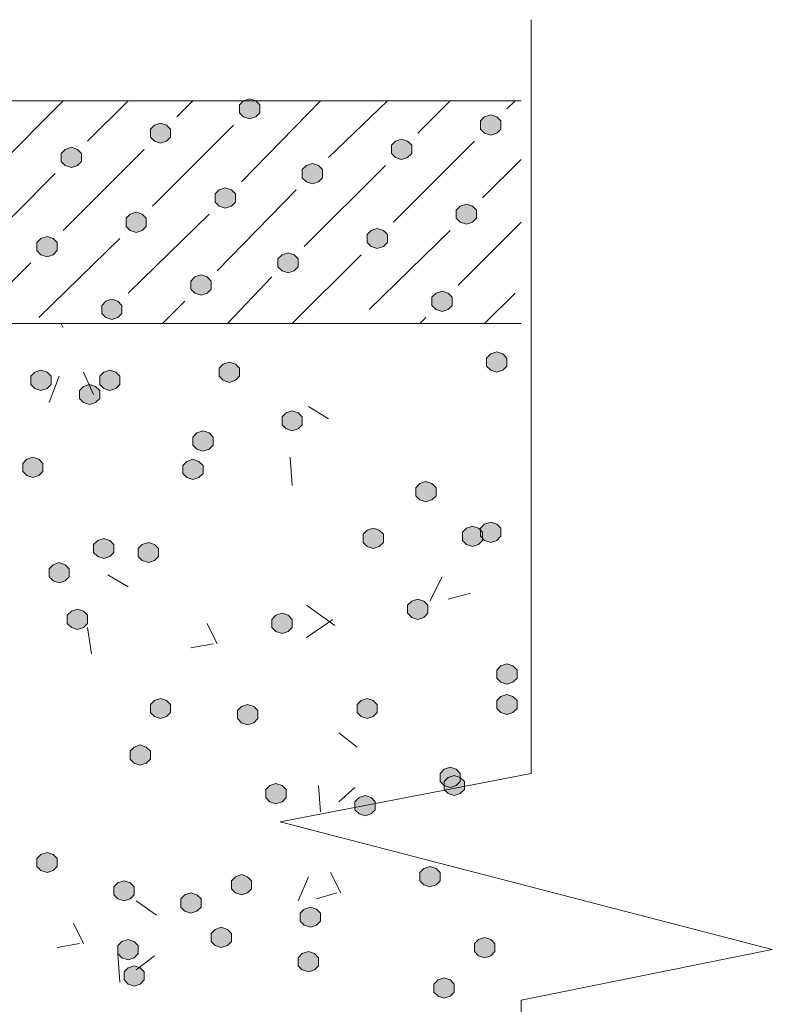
# Model space of a CAD drawing. Header units: millimetres. Extents: x 1527433 to 14789979, y -66543 to 11310.
# Tile 35 of 122: x 1950178 to 1950965, y -63789 to -62760. Entities that reach past the tile are written whole.
import ezdxf

# ---------------------------------------------------------------- set-up
doc = ezdxf.new("R2010")
doc.units = ezdxf.units.MM

msp = doc.modelspace()

# ---------------------------------------------------------------- hatches: boundary and pattern name
h = msp.add_hatch(color=7)
h.dxf.hatch_style = 2
h.paths.add_polyline_path([(1950418.633, -62842.595), (1950412.283, -62844.712), (1950408.05, -62848.945), (1950408.05, -62857.412), (1950412.283, -62861.645), (1950418.633, -62863.762), (1950424.983, -62861.645), (1950429.217, -62857.412), (1950429.217, -62848.945), (1950424.983, -62844.712)])
h = msp.add_hatch(color=7)
h.dxf.hatch_style = 2
h.paths.add_polyline_path([(1950670.517, -62859.529), (1950664.167, -62861.645), (1950659.933, -62865.879), (1950659.933, -62874.345), (1950664.167, -62878.579), (1950670.517, -62880.695), (1950676.867, -62878.579), (1950681.1, -62874.345), (1950681.1, -62865.879), (1950676.867, -62861.645)])
h = msp.add_hatch(color=7)
h.dxf.hatch_style = 2
h.paths.add_polyline_path([(1950325.5, -62867.995), (1950319.15, -62870.112), (1950314.917, -62874.345), (1950314.917, -62882.812), (1950319.15, -62887.045), (1950325.5, -62889.162), (1950331.85, -62887.045), (1950336.083, -62882.812), (1950336.083, -62874.345), (1950331.85, -62870.112)])
h = msp.add_hatch(color=7)
h.dxf.hatch_style = 2
h.paths.add_polyline_path([(1950232.367, -62893.395), (1950226.017, -62895.512), (1950221.783, -62899.745), (1950221.783, -62908.212), (1950226.017, -62912.445), (1950232.367, -62914.562), (1950238.717, -62912.445), (1950242.95, -62908.212), (1950242.95, -62899.745), (1950238.717, -62895.512)])
h = msp.add_hatch(color=7)
h.dxf.hatch_style = 2
h.paths.add_polyline_path([(1950577.383, -62884.929), (1950571.033, -62887.045), (1950566.8, -62891.279), (1950566.8, -62899.745), (1950571.033, -62903.979), (1950577.383, -62906.095), (1950583.733, -62903.979), (1950587.967, -62899.745), (1950587.967, -62891.279), (1950583.733, -62887.045)])
h = msp.add_hatch(color=7)
h.dxf.hatch_style = 2
h.paths.add_polyline_path([(1950484.25, -62910.329), (1950477.9, -62912.445), (1950473.667, -62916.679), (1950473.667, -62925.145), (1950477.9, -62929.379), (1950484.25, -62931.495), (1950490.6, -62929.379), (1950494.833, -62925.145), (1950494.833, -62916.679), (1950490.6, -62912.445)])
h = msp.add_hatch(color=7)
h.dxf.hatch_style = 2
h.paths.add_polyline_path([(1950393.233, -62935.729), (1950386.883, -62937.845), (1950382.65, -62942.079), (1950382.65, -62950.545), (1950386.883, -62954.779), (1950393.233, -62956.895), (1950399.583, -62954.779), (1950403.817, -62950.545), (1950403.817, -62942.079), (1950399.583, -62937.845)])
h = msp.add_hatch(color=7)
h.dxf.hatch_style = 2
h.paths.add_polyline_path([(1950645.117, -62952.662), (1950638.767, -62954.779), (1950634.533, -62959.012), (1950634.533, -62967.479), (1950638.767, -62971.712), (1950645.117, -62973.829), (1950651.467, -62971.712), (1950655.7, -62967.479), (1950655.7, -62959.012), (1950651.467, -62954.779)])
h = msp.add_hatch(color=7)
h.dxf.hatch_style = 2
h.paths.add_polyline_path([(1950300.1, -62961.129), (1950293.75, -62963.245), (1950289.517, -62967.479), (1950289.517, -62975.945), (1950293.75, -62980.179), (1950300.1, -62982.295), (1950306.45, -62980.179), (1950310.683, -62975.945), (1950310.683, -62967.479), (1950306.45, -62963.245)])
h = msp.add_hatch(color=7)
h.dxf.hatch_style = 2
h.paths.add_polyline_path([(1950206.967, -62986.529), (1950200.617, -62988.645), (1950196.383, -62992.879), (1950196.383, -63001.345), (1950200.617, -63005.579), (1950206.967, -63007.695), (1950213.317, -63005.579), (1950217.55, -63001.345), (1950217.55, -62992.879), (1950213.317, -62988.645)])
h = msp.add_hatch(color=7)
h.dxf.hatch_style = 2
h.paths.add_polyline_path([(1950551.983, -62978.062), (1950545.633, -62980.179), (1950541.4, -62984.412), (1950541.4, -62992.879), (1950545.633, -62997.112), (1950551.983, -62999.229), (1950558.333, -62997.112), (1950562.567, -62992.879), (1950562.567, -62984.412), (1950558.333, -62980.179)])
h = msp.add_hatch(color=7)
h.dxf.hatch_style = 2
h.paths.add_polyline_path([(1950458.85, -63003.462), (1950452.5, -63005.579), (1950448.267, -63009.812), (1950448.267, -63018.279), (1950452.5, -63022.512), (1950458.85, -63024.629), (1950465.2, -63022.512), (1950469.433, -63018.279), (1950469.433, -63009.812), (1950465.2, -63005.579)])
h = msp.add_hatch(color=7)
h.dxf.hatch_style = 2
h.paths.add_polyline_path([(1950367.833, -63026.745), (1950361.483, -63028.862), (1950357.25, -63033.095), (1950357.25, -63041.562), (1950361.483, -63045.795), (1950367.833, -63047.912), (1950374.183, -63045.795), (1950378.417, -63041.562), (1950378.417, -63033.095), (1950374.183, -63028.862)])
h = msp.add_hatch(color=7)
h.dxf.hatch_style = 2
h.paths.add_polyline_path([(1950619.717, -63043.679), (1950613.367, -63045.795), (1950609.133, -63050.029), (1950609.133, -63058.495), (1950613.367, -63062.729), (1950619.717, -63064.845), (1950626.067, -63062.729), (1950630.3, -63058.495), (1950630.3, -63050.029), (1950626.067, -63045.795)])
h = msp.add_hatch(color=7)
h.dxf.hatch_style = 2
h.paths.add_polyline_path([(1950274.7, -63052.145), (1950268.35, -63054.262), (1950264.117, -63058.495), (1950264.117, -63066.962), (1950268.35, -63071.195), (1950274.7, -63073.312), (1950281.05, -63071.195), (1950285.283, -63066.962), (1950285.283, -63058.495), (1950281.05, -63054.262)])
h = msp.add_hatch(color=7)
h.dxf.hatch_style = 2
h.paths.add_polyline_path([(1950676.867, -63107.179), (1950670.517, -63109.295), (1950666.283, -63113.529), (1950666.283, -63121.995), (1950670.517, -63126.229), (1950676.867, -63128.345), (1950683.217, -63126.229), (1950687.45, -63121.995), (1950687.45, -63113.529), (1950683.217, -63109.295)])
h = msp.add_hatch(color=7)
h.dxf.hatch_style = 2
h.paths.add_polyline_path([(1950397.467, -63117.762), (1950391.117, -63119.879), (1950386.883, -63124.112), (1950386.883, -63132.579), (1950391.117, -63136.812), (1950397.467, -63138.929), (1950403.817, -63136.812), (1950408.05, -63132.579), (1950408.05, -63124.112), (1950403.817, -63119.879)])
h = msp.add_hatch(color=7)
h.dxf.hatch_style = 2
h.paths.add_polyline_path([(1950200.617, -63126.229), (1950194.267, -63128.345), (1950190.033, -63132.579), (1950190.033, -63141.045), (1950194.267, -63145.279), (1950200.617, -63147.395), (1950206.967, -63145.279), (1950211.2, -63141.045), (1950211.2, -63132.579), (1950206.967, -63128.345)])
h = msp.add_hatch(color=7)
h.dxf.hatch_style = 2
h.paths.add_polyline_path([(1950272.583, -63126.229), (1950266.233, -63128.345), (1950262, -63132.579), (1950262, -63141.045), (1950266.233, -63145.279), (1950272.583, -63147.395), (1950278.933, -63145.279), (1950283.167, -63141.045), (1950283.167, -63132.579), (1950278.933, -63128.345)])
h = msp.add_hatch(color=7)
h.dxf.hatch_style = 2
h.paths.add_polyline_path([(1950251.417, -63141.045), (1950245.067, -63143.162), (1950240.833, -63147.395), (1950240.833, -63155.862), (1950245.067, -63160.095), (1950251.417, -63162.212), (1950257.767, -63160.095), (1950262, -63155.862), (1950262, -63147.395), (1950257.767, -63143.162)])
h = msp.add_hatch(color=7)
h.dxf.hatch_style = 2
h.paths.add_polyline_path([(1950463.083, -63168.562), (1950456.733, -63170.679), (1950452.5, -63174.912), (1950452.5, -63183.379), (1950456.733, -63187.612), (1950463.083, -63189.729), (1950469.433, -63187.612), (1950473.667, -63183.379), (1950473.667, -63174.912), (1950469.433, -63170.679)])
h = msp.add_hatch(color=7)
h.dxf.hatch_style = 2
h.paths.add_polyline_path([(1950369.95, -63189.729), (1950363.6, -63191.845), (1950359.367, -63196.079), (1950359.367, -63204.545), (1950363.6, -63208.779), (1950369.95, -63210.895), (1950376.3, -63208.779), (1950380.533, -63204.545), (1950380.533, -63196.079), (1950376.3, -63191.845)])
h = msp.add_hatch(color=7)
h.dxf.hatch_style = 2
h.paths.add_polyline_path([(1950192.15, -63217.245), (1950185.8, -63219.362), (1950181.567, -63223.595), (1950181.567, -63232.062), (1950185.8, -63236.295), (1950192.15, -63238.412), (1950198.5, -63236.295), (1950202.733, -63232.062), (1950202.733, -63223.595), (1950198.5, -63219.362)])
h = msp.add_hatch(color=7)
h.dxf.hatch_style = 2
h.paths.add_polyline_path([(1950359.367, -63219.362), (1950353.017, -63221.479), (1950348.783, -63225.712), (1950348.783, -63234.179), (1950353.017, -63238.412), (1950359.367, -63240.529), (1950365.717, -63238.412), (1950369.95, -63234.179), (1950369.95, -63225.712), (1950365.717, -63221.479)])
h = msp.add_hatch(color=7)
h.dxf.hatch_style = 2
h.paths.add_polyline_path([(1950602.783, -63242.645), (1950596.433, -63244.762), (1950592.2, -63248.995), (1950592.2, -63257.462), (1950596.433, -63261.695), (1950602.783, -63263.812), (1950609.133, -63261.695), (1950613.367, -63257.462), (1950613.367, -63248.995), (1950609.133, -63244.762)])
h = msp.add_hatch(color=7)
h.dxf.hatch_style = 2
h.paths.add_polyline_path([(1950670.517, -63284.979), (1950664.167, -63287.095), (1950659.933, -63291.329), (1950659.933, -63299.795), (1950664.167, -63304.029), (1950670.517, -63306.145), (1950676.867, -63304.029), (1950681.1, -63299.795), (1950681.1, -63291.329), (1950676.867, -63287.095)])
h = msp.add_hatch(color=7)
h.dxf.hatch_style = 2
h.paths.add_polyline_path([(1950547.75, -63291.329), (1950541.4, -63293.445), (1950537.167, -63297.679), (1950537.167, -63306.145), (1950541.4, -63310.379), (1950547.75, -63312.495), (1950554.1, -63310.379), (1950558.333, -63306.145), (1950558.333, -63297.679), (1950554.1, -63293.445)])
h = msp.add_hatch(color=7)
h.dxf.hatch_style = 2
h.paths.add_polyline_path([(1950651.467, -63289.212), (1950645.117, -63291.329), (1950640.883, -63295.562), (1950640.883, -63304.029), (1950645.117, -63308.262), (1950651.467, -63310.379), (1950657.817, -63308.262), (1950662.05, -63304.029), (1950662.05, -63295.562), (1950657.817, -63291.329)])
h = msp.add_hatch(color=7)
h.dxf.hatch_style = 2
h.paths.add_polyline_path([(1950266.233, -63301.912), (1950259.883, -63304.029), (1950255.65, -63308.262), (1950255.65, -63316.729), (1950259.883, -63320.962), (1950266.233, -63323.079), (1950272.583, -63320.962), (1950276.817, -63316.729), (1950276.817, -63308.262), (1950272.583, -63304.029)])
h = msp.add_hatch(color=7)
h.dxf.hatch_style = 2
h.paths.add_polyline_path([(1950312.8, -63306.145), (1950306.45, -63308.262), (1950302.217, -63312.495), (1950302.217, -63320.962), (1950306.45, -63325.195), (1950312.8, -63327.312), (1950319.15, -63325.195), (1950323.383, -63320.962), (1950323.383, -63312.495), (1950319.15, -63308.262)])
h = msp.add_hatch(color=7)
h.dxf.hatch_style = 2
h.paths.add_polyline_path([(1950219.667, -63327.312), (1950213.317, -63329.429), (1950209.083, -63333.662), (1950209.083, -63342.129), (1950213.317, -63346.362), (1950219.667, -63348.479), (1950226.017, -63346.362), (1950230.25, -63342.129), (1950230.25, -63333.662), (1950226.017, -63329.429)])
h = msp.add_hatch(color=7)
h.dxf.hatch_style = 2
h.paths.add_polyline_path([(1950594.317, -63365.412), (1950587.967, -63367.529), (1950583.733, -63371.762), (1950583.733, -63380.229), (1950587.967, -63384.462), (1950594.317, -63386.579), (1950600.667, -63384.462), (1950604.9, -63380.229), (1950604.9, -63371.762), (1950600.667, -63367.529)])
h = msp.add_hatch(color=7)
h.dxf.hatch_style = 2
h.paths.add_polyline_path([(1950238.717, -63375.995), (1950232.367, -63378.112), (1950228.133, -63382.345), (1950228.133, -63390.812), (1950232.367, -63395.045), (1950238.717, -63397.162), (1950245.067, -63395.045), (1950249.3, -63390.812), (1950249.3, -63382.345), (1950245.067, -63378.112)])
h = msp.add_hatch(color=7)
h.dxf.hatch_style = 2
h.paths.add_polyline_path([(1950452.5, -63380.229), (1950446.15, -63382.345), (1950441.917, -63386.579), (1950441.917, -63395.045), (1950446.15, -63399.279), (1950452.5, -63401.395), (1950458.85, -63399.279), (1950463.083, -63395.045), (1950463.083, -63386.579), (1950458.85, -63382.345)])
h = msp.add_hatch(color=7)
h.dxf.hatch_style = 2
h.paths.add_polyline_path([(1950687.45, -63433.145), (1950681.1, -63435.262), (1950676.867, -63439.495), (1950676.867, -63447.962), (1950681.1, -63452.195), (1950687.45, -63454.312), (1950693.8, -63452.195), (1950698.033, -63447.962), (1950698.033, -63439.495), (1950693.8, -63435.262)])
h = msp.add_hatch(color=7)
h.dxf.hatch_style = 2
h.paths.add_polyline_path([(1950325.5, -63469.129), (1950319.15, -63471.245), (1950314.917, -63475.479), (1950314.917, -63483.945), (1950319.15, -63488.179), (1950325.5, -63490.295), (1950331.85, -63488.179), (1950336.083, -63483.945), (1950336.083, -63475.479), (1950331.85, -63471.245)])
h = msp.add_hatch(color=7)
h.dxf.hatch_style = 2
h.paths.add_polyline_path([(1950541.4, -63469.129), (1950535.05, -63471.245), (1950530.817, -63475.479), (1950530.817, -63483.945), (1950535.05, -63488.179), (1950541.4, -63490.295), (1950547.75, -63488.179), (1950551.983, -63483.945), (1950551.983, -63475.479), (1950547.75, -63471.245)])
h = msp.add_hatch(color=7)
h.dxf.hatch_style = 2
h.paths.add_polyline_path([(1950687.45, -63464.895), (1950681.1, -63467.012), (1950676.867, -63471.245), (1950676.867, -63479.712), (1950681.1, -63483.945), (1950687.45, -63486.062), (1950693.8, -63483.945), (1950698.033, -63479.712), (1950698.033, -63471.245), (1950693.8, -63467.012)])
h = msp.add_hatch(color=7)
h.dxf.hatch_style = 2
h.paths.add_polyline_path([(1950416.517, -63475.479), (1950410.167, -63477.595), (1950405.933, -63481.829), (1950405.933, -63490.295), (1950410.167, -63494.529), (1950416.517, -63496.645), (1950422.867, -63494.529), (1950427.1, -63490.295), (1950427.1, -63481.829), (1950422.867, -63477.595)])
h = msp.add_hatch(color=7)
h.dxf.hatch_style = 2
h.paths.add_polyline_path([(1950304.333, -63517.812), (1950297.983, -63519.929), (1950293.75, -63524.162), (1950293.75, -63532.629), (1950297.983, -63536.862), (1950304.333, -63538.979), (1950310.683, -63536.862), (1950314.917, -63532.629), (1950314.917, -63524.162), (1950310.683, -63519.929)])
h = msp.add_hatch(color=7)
h.dxf.hatch_style = 2
h.paths.add_polyline_path([(1950628.183, -63541.095), (1950621.833, -63543.212), (1950617.6, -63547.445), (1950617.6, -63555.912), (1950621.833, -63560.145), (1950628.183, -63562.262), (1950634.533, -63560.145), (1950638.767, -63555.912), (1950638.767, -63547.445), (1950634.533, -63543.212)])
h = msp.add_hatch(color=7)
h.dxf.hatch_style = 2
h.paths.add_polyline_path([(1950632.417, -63549.562), (1950626.067, -63551.679), (1950621.833, -63555.912), (1950621.833, -63564.379), (1950626.067, -63568.612), (1950632.417, -63570.729), (1950638.767, -63568.612), (1950643, -63564.379), (1950643, -63555.912), (1950638.767, -63551.679)])
h = msp.add_hatch(color=7)
h.dxf.hatch_style = 2
h.paths.add_polyline_path([(1950446.15, -63558.029), (1950439.8, -63560.145), (1950435.567, -63564.379), (1950435.567, -63572.845), (1950439.8, -63577.079), (1950446.15, -63579.195), (1950452.5, -63577.079), (1950456.733, -63572.845), (1950456.733, -63564.379), (1950452.5, -63560.145)])
h = msp.add_hatch(color=7)
h.dxf.hatch_style = 2
h.paths.add_polyline_path([(1950539.283, -63570.729), (1950532.933, -63572.845), (1950528.7, -63577.079), (1950528.7, -63585.545), (1950532.933, -63589.779), (1950539.283, -63591.895), (1950545.633, -63589.779), (1950549.867, -63585.545), (1950549.867, -63577.079), (1950545.633, -63572.845)])
h = msp.add_hatch(color=7)
h.dxf.hatch_style = 2
h.paths.add_polyline_path([(1950206.967, -63629.995), (1950200.617, -63632.112), (1950196.383, -63636.345), (1950196.383, -63644.812), (1950200.617, -63649.045), (1950206.967, -63651.162), (1950213.317, -63649.045), (1950217.55, -63644.812), (1950217.55, -63636.345), (1950213.317, -63632.112)])
h = msp.add_hatch(color=7)
h.dxf.hatch_style = 2
h.paths.add_polyline_path([(1950607.017, -63644.812), (1950600.667, -63646.929), (1950596.433, -63651.162), (1950596.433, -63659.629), (1950600.667, -63663.862), (1950607.017, -63665.979), (1950613.367, -63663.862), (1950617.6, -63659.629), (1950617.6, -63651.162), (1950613.367, -63646.929)])
h = msp.add_hatch(color=7)
h.dxf.hatch_style = 2
h.paths.add_polyline_path([(1950410.167, -63653.279), (1950403.817, -63655.395), (1950399.583, -63659.629), (1950399.583, -63668.095), (1950403.817, -63672.329), (1950410.167, -63674.445), (1950416.517, -63672.329), (1950420.75, -63668.095), (1950420.75, -63659.629), (1950416.517, -63655.395)])
h = msp.add_hatch(color=7)
h.dxf.hatch_style = 2
h.paths.add_polyline_path([(1950287.4, -63659.629), (1950281.05, -63661.745), (1950276.817, -63665.979), (1950276.817, -63674.445), (1950281.05, -63678.679), (1950287.4, -63680.795), (1950293.75, -63678.679), (1950297.983, -63674.445), (1950297.983, -63665.979), (1950293.75, -63661.745)])
h = msp.add_hatch(color=7)
h.dxf.hatch_style = 2
h.paths.add_polyline_path([(1950357.25, -63672.329), (1950350.9, -63674.445), (1950346.667, -63678.679), (1950346.667, -63687.145), (1950350.9, -63691.379), (1950357.25, -63693.495), (1950363.6, -63691.379), (1950367.833, -63687.145), (1950367.833, -63678.679), (1950363.6, -63674.445)])
h = msp.add_hatch(color=7)
h.dxf.hatch_style = 2
h.paths.add_polyline_path([(1950482.133, -63687.145), (1950475.783, -63689.262), (1950471.55, -63693.495), (1950471.55, -63701.962), (1950475.783, -63706.195), (1950482.133, -63708.312), (1950488.483, -63706.195), (1950492.717, -63701.962), (1950492.717, -63693.495), (1950488.483, -63689.262)])
h = msp.add_hatch(color=7)
h.dxf.hatch_style = 2
h.paths.add_polyline_path([(1950389, -63708.312), (1950382.65, -63710.429), (1950378.417, -63714.662), (1950378.417, -63723.129), (1950382.65, -63727.362), (1950389, -63729.479), (1950395.35, -63727.362), (1950399.583, -63723.129), (1950399.583, -63714.662), (1950395.35, -63710.429)])
h = msp.add_hatch(color=7)
h.dxf.hatch_style = 2
h.paths.add_polyline_path([(1950291.633, -63721.012), (1950285.283, -63723.129), (1950281.05, -63727.362), (1950281.05, -63735.829), (1950285.283, -63740.062), (1950291.633, -63742.179), (1950297.983, -63740.062), (1950302.217, -63735.829), (1950302.217, -63727.362), (1950297.983, -63723.129)])
h = msp.add_hatch(color=7)
h.dxf.hatch_style = 2
h.paths.add_polyline_path([(1950664.167, -63718.895), (1950657.817, -63721.012), (1950653.583, -63725.245), (1950653.583, -63733.712), (1950657.817, -63737.945), (1950664.167, -63740.062), (1950670.517, -63737.945), (1950674.75, -63733.712), (1950674.75, -63725.245), (1950670.517, -63721.012)])
h = msp.add_hatch(color=7)
h.dxf.hatch_style = 2
h.paths.add_polyline_path([(1950480.017, -63733.712), (1950473.667, -63735.829), (1950469.433, -63740.062), (1950469.433, -63748.529), (1950473.667, -63752.762), (1950480.017, -63754.879), (1950486.367, -63752.762), (1950490.6, -63748.529), (1950490.6, -63740.062), (1950486.367, -63735.829)])
h = msp.add_hatch(color=7)
h.dxf.hatch_style = 2
h.paths.add_polyline_path([(1950297.983, -63748.529), (1950291.633, -63750.645), (1950287.4, -63754.879), (1950287.4, -63763.345), (1950291.633, -63767.579), (1950297.983, -63769.695), (1950304.333, -63767.579), (1950308.567, -63763.345), (1950308.567, -63754.879), (1950304.333, -63750.645)])
h = msp.add_hatch(color=7)
h.dxf.hatch_style = 2
h.paths.add_polyline_path([(1950621.833, -63761.229), (1950615.483, -63763.345), (1950611.25, -63767.579), (1950611.25, -63776.045), (1950615.483, -63780.279), (1950621.833, -63782.395), (1950628.183, -63780.279), (1950632.417, -63776.045), (1950632.417, -63767.579), (1950628.183, -63763.345)])

# ---------------------------------------------------------------- linework, layer by layer
at = {"color": 7, "lineweight": 0}
for points in [[(1950712.85, -62760.045), (1950712.85, -63547.445), (1950450.383, -63598.245), (1950964.733, -63731.595), (1950702.267, -63784.512), (1950702.267, -64701.029)], [(1950702.267, -62844.712), (1946794.9, -62844.712)], [(1950156.167, -62912.445), (1950223.9, -62844.712)], [(1950249.3, -62887.045), (1950291.633, -62844.712)], [(1950342.433, -62861.645), (1950359.367, -62844.712)], [(1950410.167, -62929.379), (1950492.717, -62844.712)], [(1950501.183, -62903.979), (1950562.567, -62844.712)], [(1950594.317, -62878.579), (1950628.183, -62844.712)], [(1950687.45, -62853.179), (1950695.917, -62844.712)], [(1950317.033, -62954.779), (1950401.7, -62870.112)], [(1950568.917, -62971.712), (1950653.583, -62887.045)], [(1950223.9, -62980.179), (1950308.567, -62895.512)], [(1950475.783, -62997.112), (1950560.45, -62912.445)], [(1950662.05, -62946.312), (1950702.267, -62906.095)], [(1950130.767, -63005.579), (1950215.433, -62920.912)], [(1950384.767, -63022.512), (1950467.317, -62937.845)], [(1950291.633, -63045.795), (1950376.3, -62963.245)], [(1950636.65, -63037.329), (1950702.267, -62971.712)], [(1950543.517, -63062.729), (1950628.183, -62980.179)], [(1950198.5, -63071.195), (1950283.167, -62988.645)], [(1950463.083, -63077.545), (1950535.05, -63005.579)], [(1950126.533, -63077.545), (1950190.033, -63014.045)], [(1950395.35, -63077.545), (1950441.917, -63028.862)], [(1950664.167, -63077.545), (1950695.917, -63045.795)], [(1950327.617, -63077.545), (1950350.9, -63054.262)], [(1950702.267, -63077.545), (1946794.9, -63077.545)], [(1950223.9, -63081.779), (1950221.783, -63077.545)], [(1950596.433, -63077.545), (1950602.783, -63071.195)], [(1950255.65, -63151.629), (1950245.067, -63128.345)], [(1950209.083, -63160.095), (1950219.667, -63132.579)], [(1950501.183, -63177.029), (1950480.017, -63164.329)], [(1950463.083, -63246.879), (1950460.967, -63217.245)], [(1950291.633, -63352.712), (1950270.467, -63340.012)], [(1950607.017, -63367.529), (1950619.717, -63342.129)], [(1950626.067, -63365.412), (1950649.35, -63359.062)], [(1950507.533, -63392.929), (1950477.9, -63371.762)], [(1950477.9, -63405.629), (1950505.417, -63386.579)], [(1950253.533, -63422.562), (1950249.3, -63395.045)], [(1950384.767, -63411.979), (1950374.183, -63390.812)], [(1950357.25, -63416.212), (1950380.533, -63411.979)], [(1950530.817, -63519.929), (1950511.767, -63505.112)], [(1950492.717, -63587.662), (1950490.6, -63560.145)], [(1950511.767, -63577.079), (1950528.7, -63562.262)], [(1950469.433, -63680.795), (1950480.017, -63655.395)], [(1950513.883, -63672.329), (1950503.3, -63651.162)], [(1950488.483, -63678.679), (1950509.65, -63672.329)], [(1950321.267, -63695.612), (1950300.1, -63680.795)], [(1950245.067, -63725.245), (1950234.483, -63704.079)], [(1950217.55, -63729.479), (1950240.833, -63725.245)], [(1950283.167, -63765.462), (1950281.05, -63735.829)], [(1950300.1, -63752.762), (1950319.15, -63737.945)]]:
    msp.add_lwpolyline(points, dxfattribs=at)
for points in [[(1950418.633, -62842.595), (1950412.283, -62844.712), (1950408.05, -62848.945), (1950408.05, -62857.412), (1950412.283, -62861.645), (1950418.633, -62863.762), (1950424.983, -62861.645), (1950429.217, -62857.412), (1950429.217, -62848.945), (1950424.983, -62844.712)], [(1950670.517, -62859.529), (1950664.167, -62861.645), (1950659.933, -62865.879), (1950659.933, -62874.345), (1950664.167, -62878.579), (1950670.517, -62880.695), (1950676.867, -62878.579), (1950681.1, -62874.345), (1950681.1, -62865.879), (1950676.867, -62861.645)], [(1950325.5, -62867.995), (1950319.15, -62870.112), (1950314.917, -62874.345), (1950314.917, -62882.812), (1950319.15, -62887.045), (1950325.5, -62889.162), (1950331.85, -62887.045), (1950336.083, -62882.812), (1950336.083, -62874.345), (1950331.85, -62870.112)], [(1950232.367, -62893.395), (1950226.017, -62895.512), (1950221.783, -62899.745), (1950221.783, -62908.212), (1950226.017, -62912.445), (1950232.367, -62914.562), (1950238.717, -62912.445), (1950242.95, -62908.212), (1950242.95, -62899.745), (1950238.717, -62895.512)], [(1950577.383, -62884.929), (1950571.033, -62887.045), (1950566.8, -62891.279), (1950566.8, -62899.745), (1950571.033, -62903.979), (1950577.383, -62906.095), (1950583.733, -62903.979), (1950587.967, -62899.745), (1950587.967, -62891.279), (1950583.733, -62887.045)], [(1950484.25, -62910.329), (1950477.9, -62912.445), (1950473.667, -62916.679), (1950473.667, -62925.145), (1950477.9, -62929.379), (1950484.25, -62931.495), (1950490.6, -62929.379), (1950494.833, -62925.145), (1950494.833, -62916.679), (1950490.6, -62912.445)], [(1950393.233, -62935.729), (1950386.883, -62937.845), (1950382.65, -62942.079), (1950382.65, -62950.545), (1950386.883, -62954.779), (1950393.233, -62956.895), (1950399.583, -62954.779), (1950403.817, -62950.545), (1950403.817, -62942.079), (1950399.583, -62937.845)], [(1950645.117, -62952.662), (1950638.767, -62954.779), (1950634.533, -62959.012), (1950634.533, -62967.479), (1950638.767, -62971.712), (1950645.117, -62973.829), (1950651.467, -62971.712), (1950655.7, -62967.479), (1950655.7, -62959.012), (1950651.467, -62954.779)], [(1950300.1, -62961.129), (1950293.75, -62963.245), (1950289.517, -62967.479), (1950289.517, -62975.945), (1950293.75, -62980.179), (1950300.1, -62982.295), (1950306.45, -62980.179), (1950310.683, -62975.945), (1950310.683, -62967.479), (1950306.45, -62963.245)], [(1950206.967, -62986.529), (1950200.617, -62988.645), (1950196.383, -62992.879), (1950196.383, -63001.345), (1950200.617, -63005.579), (1950206.967, -63007.695), (1950213.317, -63005.579), (1950217.55, -63001.345), (1950217.55, -62992.879), (1950213.317, -62988.645)], [(1950551.983, -62978.062), (1950545.633, -62980.179), (1950541.4, -62984.412), (1950541.4, -62992.879), (1950545.633, -62997.112), (1950551.983, -62999.229), (1950558.333, -62997.112), (1950562.567, -62992.879), (1950562.567, -62984.412), (1950558.333, -62980.179)], [(1950458.85, -63003.462), (1950452.5, -63005.579), (1950448.267, -63009.812), (1950448.267, -63018.279), (1950452.5, -63022.512), (1950458.85, -63024.629), (1950465.2, -63022.512), (1950469.433, -63018.279), (1950469.433, -63009.812), (1950465.2, -63005.579)], [(1950367.833, -63026.745), (1950361.483, -63028.862), (1950357.25, -63033.095), (1950357.25, -63041.562), (1950361.483, -63045.795), (1950367.833, -63047.912), (1950374.183, -63045.795), (1950378.417, -63041.562), (1950378.417, -63033.095), (1950374.183, -63028.862)], [(1950619.717, -63043.679), (1950613.367, -63045.795), (1950609.133, -63050.029), (1950609.133, -63058.495), (1950613.367, -63062.729), (1950619.717, -63064.845), (1950626.067, -63062.729), (1950630.3, -63058.495), (1950630.3, -63050.029), (1950626.067, -63045.795)], [(1950274.7, -63052.145), (1950268.35, -63054.262), (1950264.117, -63058.495), (1950264.117, -63066.962), (1950268.35, -63071.195), (1950274.7, -63073.312), (1950281.05, -63071.195), (1950285.283, -63066.962), (1950285.283, -63058.495), (1950281.05, -63054.262)], [(1950676.867, -63107.179), (1950670.517, -63109.295), (1950666.283, -63113.529), (1950666.283, -63121.995), (1950670.517, -63126.229), (1950676.867, -63128.345), (1950683.217, -63126.229), (1950687.45, -63121.995), (1950687.45, -63113.529), (1950683.217, -63109.295)], [(1950397.467, -63117.762), (1950391.117, -63119.879), (1950386.883, -63124.112), (1950386.883, -63132.579), (1950391.117, -63136.812), (1950397.467, -63138.929), (1950403.817, -63136.812), (1950408.05, -63132.579), (1950408.05, -63124.112), (1950403.817, -63119.879)], [(1950200.617, -63126.229), (1950194.267, -63128.345), (1950190.033, -63132.579), (1950190.033, -63141.045), (1950194.267, -63145.279), (1950200.617, -63147.395), (1950206.967, -63145.279), (1950211.2, -63141.045), (1950211.2, -63132.579), (1950206.967, -63128.345)], [(1950272.583, -63126.229), (1950266.233, -63128.345), (1950262, -63132.579), (1950262, -63141.045), (1950266.233, -63145.279), (1950272.583, -63147.395), (1950278.933, -63145.279), (1950283.167, -63141.045), (1950283.167, -63132.579), (1950278.933, -63128.345)], [(1950251.417, -63141.045), (1950245.067, -63143.162), (1950240.833, -63147.395), (1950240.833, -63155.862), (1950245.067, -63160.095), (1950251.417, -63162.212), (1950257.767, -63160.095), (1950262, -63155.862), (1950262, -63147.395), (1950257.767, -63143.162)], [(1950463.083, -63168.562), (1950456.733, -63170.679), (1950452.5, -63174.912), (1950452.5, -63183.379), (1950456.733, -63187.612), (1950463.083, -63189.729), (1950469.433, -63187.612), (1950473.667, -63183.379), (1950473.667, -63174.912), (1950469.433, -63170.679)], [(1950369.95, -63189.729), (1950363.6, -63191.845), (1950359.367, -63196.079), (1950359.367, -63204.545), (1950363.6, -63208.779), (1950369.95, -63210.895), (1950376.3, -63208.779), (1950380.533, -63204.545), (1950380.533, -63196.079), (1950376.3, -63191.845)], [(1950192.15, -63217.245), (1950185.8, -63219.362), (1950181.567, -63223.595), (1950181.567, -63232.062), (1950185.8, -63236.295), (1950192.15, -63238.412), (1950198.5, -63236.295), (1950202.733, -63232.062), (1950202.733, -63223.595), (1950198.5, -63219.362)], [(1950359.367, -63219.362), (1950353.017, -63221.479), (1950348.783, -63225.712), (1950348.783, -63234.179), (1950353.017, -63238.412), (1950359.367, -63240.529), (1950365.717, -63238.412), (1950369.95, -63234.179), (1950369.95, -63225.712), (1950365.717, -63221.479)], [(1950602.783, -63242.645), (1950596.433, -63244.762), (1950592.2, -63248.995), (1950592.2, -63257.462), (1950596.433, -63261.695), (1950602.783, -63263.812), (1950609.133, -63261.695), (1950613.367, -63257.462), (1950613.367, -63248.995), (1950609.133, -63244.762)], [(1950670.517, -63284.979), (1950664.167, -63287.095), (1950659.933, -63291.329), (1950659.933, -63299.795), (1950664.167, -63304.029), (1950670.517, -63306.145), (1950676.867, -63304.029), (1950681.1, -63299.795), (1950681.1, -63291.329), (1950676.867, -63287.095)], [(1950547.75, -63291.329), (1950541.4, -63293.445), (1950537.167, -63297.679), (1950537.167, -63306.145), (1950541.4, -63310.379), (1950547.75, -63312.495), (1950554.1, -63310.379), (1950558.333, -63306.145), (1950558.333, -63297.679), (1950554.1, -63293.445)], [(1950651.467, -63289.212), (1950645.117, -63291.329), (1950640.883, -63295.562), (1950640.883, -63304.029), (1950645.117, -63308.262), (1950651.467, -63310.379), (1950657.817, -63308.262), (1950662.05, -63304.029), (1950662.05, -63295.562), (1950657.817, -63291.329)], [(1950266.233, -63301.912), (1950259.883, -63304.029), (1950255.65, -63308.262), (1950255.65, -63316.729), (1950259.883, -63320.962), (1950266.233, -63323.079), (1950272.583, -63320.962), (1950276.817, -63316.729), (1950276.817, -63308.262), (1950272.583, -63304.029)], [(1950312.8, -63306.145), (1950306.45, -63308.262), (1950302.217, -63312.495), (1950302.217, -63320.962), (1950306.45, -63325.195), (1950312.8, -63327.312), (1950319.15, -63325.195), (1950323.383, -63320.962), (1950323.383, -63312.495), (1950319.15, -63308.262)], [(1950219.667, -63327.312), (1950213.317, -63329.429), (1950209.083, -63333.662), (1950209.083, -63342.129), (1950213.317, -63346.362), (1950219.667, -63348.479), (1950226.017, -63346.362), (1950230.25, -63342.129), (1950230.25, -63333.662), (1950226.017, -63329.429)], [(1950594.317, -63365.412), (1950587.967, -63367.529), (1950583.733, -63371.762), (1950583.733, -63380.229), (1950587.967, -63384.462), (1950594.317, -63386.579), (1950600.667, -63384.462), (1950604.9, -63380.229), (1950604.9, -63371.762), (1950600.667, -63367.529)], [(1950238.717, -63375.995), (1950232.367, -63378.112), (1950228.133, -63382.345), (1950228.133, -63390.812), (1950232.367, -63395.045), (1950238.717, -63397.162), (1950245.067, -63395.045), (1950249.3, -63390.812), (1950249.3, -63382.345), (1950245.067, -63378.112)], [(1950452.5, -63380.229), (1950446.15, -63382.345), (1950441.917, -63386.579), (1950441.917, -63395.045), (1950446.15, -63399.279), (1950452.5, -63401.395), (1950458.85, -63399.279), (1950463.083, -63395.045), (1950463.083, -63386.579), (1950458.85, -63382.345)], [(1950687.45, -63433.145), (1950681.1, -63435.262), (1950676.867, -63439.495), (1950676.867, -63447.962), (1950681.1, -63452.195), (1950687.45, -63454.312), (1950693.8, -63452.195), (1950698.033, -63447.962), (1950698.033, -63439.495), (1950693.8, -63435.262)], [(1950325.5, -63469.129), (1950319.15, -63471.245), (1950314.917, -63475.479), (1950314.917, -63483.945), (1950319.15, -63488.179), (1950325.5, -63490.295), (1950331.85, -63488.179), (1950336.083, -63483.945), (1950336.083, -63475.479), (1950331.85, -63471.245)], [(1950541.4, -63469.129), (1950535.05, -63471.245), (1950530.817, -63475.479), (1950530.817, -63483.945), (1950535.05, -63488.179), (1950541.4, -63490.295), (1950547.75, -63488.179), (1950551.983, -63483.945), (1950551.983, -63475.479), (1950547.75, -63471.245)], [(1950687.45, -63464.895), (1950681.1, -63467.012), (1950676.867, -63471.245), (1950676.867, -63479.712), (1950681.1, -63483.945), (1950687.45, -63486.062), (1950693.8, -63483.945), (1950698.033, -63479.712), (1950698.033, -63471.245), (1950693.8, -63467.012)], [(1950416.517, -63475.479), (1950410.167, -63477.595), (1950405.933, -63481.829), (1950405.933, -63490.295), (1950410.167, -63494.529), (1950416.517, -63496.645), (1950422.867, -63494.529), (1950427.1, -63490.295), (1950427.1, -63481.829), (1950422.867, -63477.595)], [(1950304.333, -63517.812), (1950297.983, -63519.929), (1950293.75, -63524.162), (1950293.75, -63532.629), (1950297.983, -63536.862), (1950304.333, -63538.979), (1950310.683, -63536.862), (1950314.917, -63532.629), (1950314.917, -63524.162), (1950310.683, -63519.929)], [(1950628.183, -63541.095), (1950621.833, -63543.212), (1950617.6, -63547.445), (1950617.6, -63555.912), (1950621.833, -63560.145), (1950628.183, -63562.262), (1950634.533, -63560.145), (1950638.767, -63555.912), (1950638.767, -63547.445), (1950634.533, -63543.212)], [(1950632.417, -63549.562), (1950626.067, -63551.679), (1950621.833, -63555.912), (1950621.833, -63564.379), (1950626.067, -63568.612), (1950632.417, -63570.729), (1950638.767, -63568.612), (1950643, -63564.379), (1950643, -63555.912), (1950638.767, -63551.679)], [(1950446.15, -63558.029), (1950439.8, -63560.145), (1950435.567, -63564.379), (1950435.567, -63572.845), (1950439.8, -63577.079), (1950446.15, -63579.195), (1950452.5, -63577.079), (1950456.733, -63572.845), (1950456.733, -63564.379), (1950452.5, -63560.145)], [(1950539.283, -63570.729), (1950532.933, -63572.845), (1950528.7, -63577.079), (1950528.7, -63585.545), (1950532.933, -63589.779), (1950539.283, -63591.895), (1950545.633, -63589.779), (1950549.867, -63585.545), (1950549.867, -63577.079), (1950545.633, -63572.845)], [(1950206.967, -63629.995), (1950200.617, -63632.112), (1950196.383, -63636.345), (1950196.383, -63644.812), (1950200.617, -63649.045), (1950206.967, -63651.162), (1950213.317, -63649.045), (1950217.55, -63644.812), (1950217.55, -63636.345), (1950213.317, -63632.112)], [(1950607.017, -63644.812), (1950600.667, -63646.929), (1950596.433, -63651.162), (1950596.433, -63659.629), (1950600.667, -63663.862), (1950607.017, -63665.979), (1950613.367, -63663.862), (1950617.6, -63659.629), (1950617.6, -63651.162), (1950613.367, -63646.929)], [(1950410.167, -63653.279), (1950403.817, -63655.395), (1950399.583, -63659.629), (1950399.583, -63668.095), (1950403.817, -63672.329), (1950410.167, -63674.445), (1950416.517, -63672.329), (1950420.75, -63668.095), (1950420.75, -63659.629), (1950416.517, -63655.395)], [(1950287.4, -63659.629), (1950281.05, -63661.745), (1950276.817, -63665.979), (1950276.817, -63674.445), (1950281.05, -63678.679), (1950287.4, -63680.795), (1950293.75, -63678.679), (1950297.983, -63674.445), (1950297.983, -63665.979), (1950293.75, -63661.745)], [(1950357.25, -63672.329), (1950350.9, -63674.445), (1950346.667, -63678.679), (1950346.667, -63687.145), (1950350.9, -63691.379), (1950357.25, -63693.495), (1950363.6, -63691.379), (1950367.833, -63687.145), (1950367.833, -63678.679), (1950363.6, -63674.445)], [(1950482.133, -63687.145), (1950475.783, -63689.262), (1950471.55, -63693.495), (1950471.55, -63701.962), (1950475.783, -63706.195), (1950482.133, -63708.312), (1950488.483, -63706.195), (1950492.717, -63701.962), (1950492.717, -63693.495), (1950488.483, -63689.262)], [(1950389, -63708.312), (1950382.65, -63710.429), (1950378.417, -63714.662), (1950378.417, -63723.129), (1950382.65, -63727.362), (1950389, -63729.479), (1950395.35, -63727.362), (1950399.583, -63723.129), (1950399.583, -63714.662), (1950395.35, -63710.429)], [(1950291.633, -63721.012), (1950285.283, -63723.129), (1950281.05, -63727.362), (1950281.05, -63735.829), (1950285.283, -63740.062), (1950291.633, -63742.179), (1950297.983, -63740.062), (1950302.217, -63735.829), (1950302.217, -63727.362), (1950297.983, -63723.129)], [(1950664.167, -63718.895), (1950657.817, -63721.012), (1950653.583, -63725.245), (1950653.583, -63733.712), (1950657.817, -63737.945), (1950664.167, -63740.062), (1950670.517, -63737.945), (1950674.75, -63733.712), (1950674.75, -63725.245), (1950670.517, -63721.012)], [(1950480.017, -63733.712), (1950473.667, -63735.829), (1950469.433, -63740.062), (1950469.433, -63748.529), (1950473.667, -63752.762), (1950480.017, -63754.879), (1950486.367, -63752.762), (1950490.6, -63748.529), (1950490.6, -63740.062), (1950486.367, -63735.829)], [(1950297.983, -63748.529), (1950291.633, -63750.645), (1950287.4, -63754.879), (1950287.4, -63763.345), (1950291.633, -63767.579), (1950297.983, -63769.695), (1950304.333, -63767.579), (1950308.567, -63763.345), (1950308.567, -63754.879), (1950304.333, -63750.645)], [(1950621.833, -63761.229), (1950615.483, -63763.345), (1950611.25, -63767.579), (1950611.25, -63776.045), (1950615.483, -63780.279), (1950621.833, -63782.395), (1950628.183, -63780.279), (1950632.417, -63776.045), (1950632.417, -63767.579), (1950628.183, -63763.345)]]:
    msp.add_lwpolyline(points, close=True, dxfattribs=at)

doc.saveas('drawing.dxf')
